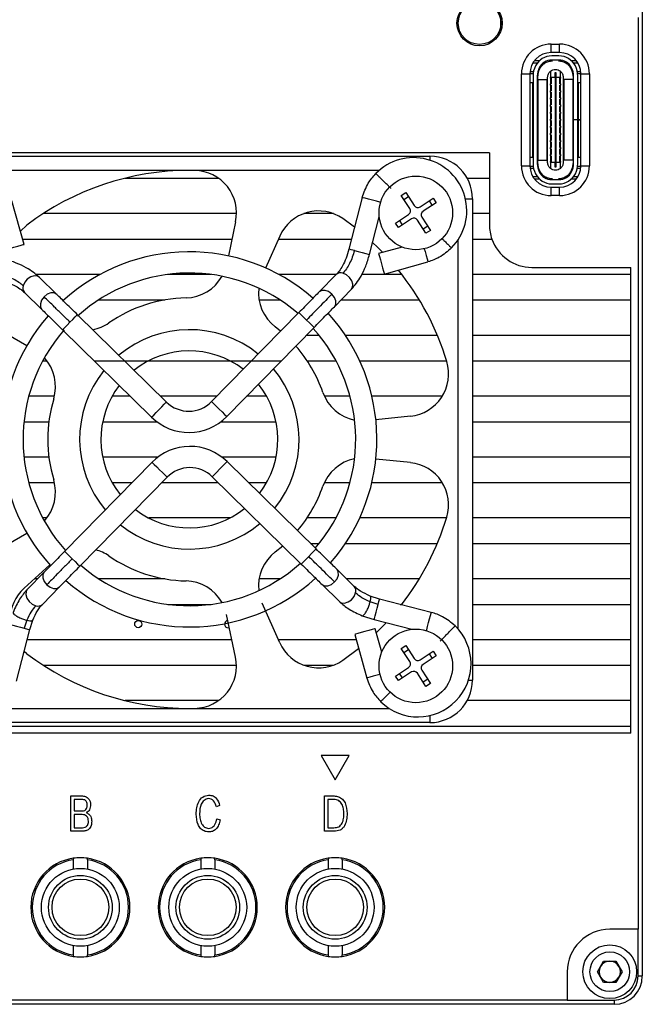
# Model space of a CAD drawing. Header units: millimetres. Extents: x 0 to 14789, y -1912 to 0.
# Tile 5 of 6: x 14745 to 14789, y -1752 to -1682. Entities that reach past the tile are written whole.
import ezdxf

# ---------------------------------------------------------------- set-up
doc = ezdxf.new("R2010")
doc.units = ezdxf.units.MM
doc.layers.add('粗实线', color=7, linetype='Continuous', lineweight=50)

msp = doc.modelspace()

# ---------------------------------------------------------------- linework, layer by layer
at = {"layer": '粗实线', "lineweight": 30}
for p, q in [((14789.405, -1679.002), (14789.405, -1750.002)), ((14779.405, -1682.702), (14779.405, -1682.146)), ((14779.405, -1683.259), (14779.405, -1682.702)), ((14779.485, -1682.952), (14779.405, -1682.952)), ((14789.105, -1682.302), (14789.105, -1746.702)), ((14782.965, -1684.182), (14783.565, -1684.182)), ((14782.965, -1684.782), (14782.965, -1684.182)), ((14783.565, -1684.782), (14783.565, -1684.182)), ((14783.565, -1684.782), (14782.965, -1684.782)), ((14783.515, -1685.012), (14783.015, -1685.012)), ((14781.677, -1685.512), (14781.99, -1685.512)), ((14782.127, -1685.362), (14781.78, -1685.362)), ((14783.515, -1685.312), (14783.015, -1685.312)), ((14784.749, -1685.362), (14784.402, -1685.362)), ((14784.539, -1685.512), (14784.852, -1685.512)), ((14780.865, -1692.782), (14780.865, -1686.282)), ((14780.865, -1686.282), (14781.465, -1686.282)), ((14781.465, -1686.262), (14781.694, -1686.262)), ((14781.465, -1686.282), (14781.465, -1692.782)), ((14781.474, -1686.112), (14781.719, -1686.112)), ((14781.685, -1686.438), (14781.685, -1692.626)), ((14781.985, -1686.438), (14781.985, -1692.626)), ((14781.997, -1686.262), (14782.05, -1686.262)), ((14782.035, -1692.609), (14782.035, -1686.456)), ((14782.915, -1686.098), (14782.915, -1686.537)), ((14783.24, -1686.187), (14783.29, -1686.187)), ((14783.24, -1686.537), (14783.24, -1686.187)), ((14783.29, -1686.187), (14783.29, -1686.537)), ((14783.615, -1686.537), (14783.615, -1686.098)), ((14784.479, -1686.262), (14784.532, -1686.262)), ((14784.545, -1689.529), (14784.545, -1686.438)), ((14784.811, -1686.112), (14785.055, -1686.112)), ((14784.835, -1686.262), (14785.064, -1686.262)), ((14784.845, -1689.529), (14784.845, -1686.438)), ((14785.065, -1686.282), (14785.665, -1686.282)), ((14785.065, -1692.782), (14785.065, -1686.282)), ((14785.665, -1686.282), (14785.665, -1692.782)), ((14781.465, -1686.882), (14781.665, -1686.882)), ((14781.665, -1692.182), (14781.665, -1686.882)), ((14781.665, -1686.882), (14781.685, -1686.882)), ((14782.045, -1686.682), (14781.985, -1686.682)), ((14782.045, -1692.382), (14782.045, -1686.682)), ((14782.045, -1686.682), (14782.655, -1686.682)), ((14782.655, -1686.682), (14782.655, -1692.382)), ((14782.655, -1686.682), (14782.665, -1686.682)), ((14782.665, -1686.682), (14782.665, -1692.382)), ((14782.665, -1686.682), (14782.715, -1686.682)), ((14782.715, -1692.542), (14782.715, -1686.522)), ((14782.915, -1686.582), (14782.915, -1686.537)), ((14783.24, -1686.537), (14782.915, -1686.537)), ((14782.915, -1686.582), (14782.955, -1686.582)), ((14782.915, -1686.582), (14782.915, -1686.982)), ((14782.955, -1686.982), (14782.915, -1686.982)), ((14782.915, -1687.082), (14782.915, -1686.982)), ((14782.915, -1687.082), (14782.955, -1687.082)), ((14782.915, -1687.082), (14782.915, -1687.482)), ((14782.955, -1686.582), (14782.955, -1686.982)), ((14782.955, -1687.082), (14782.955, -1687.482)), ((14783.24, -1686.537), (14783.24, -1692.527)), ((14783.29, -1686.537), (14783.24, -1686.537)), ((14783.615, -1686.537), (14783.29, -1686.537)), ((14783.29, -1686.537), (14783.29, -1692.527)), ((14783.575, -1686.982), (14783.575, -1686.582)), ((14783.575, -1686.582), (14783.615, -1686.582)), ((14783.615, -1686.982), (14783.575, -1686.982)), ((14783.575, -1687.082), (14783.615, -1687.082)), ((14783.575, -1687.482), (14783.575, -1687.082)), ((14783.615, -1686.537), (14783.615, -1686.582)), ((14783.615, -1686.982), (14783.615, -1686.582)), ((14783.615, -1686.982), (14783.615, -1687.082)), ((14783.615, -1687.482), (14783.615, -1687.082)), ((14783.815, -1686.522), (14783.815, -1692.542)), ((14783.815, -1686.682), (14783.865, -1686.682)), ((14783.865, -1692.382), (14783.865, -1686.682)), ((14783.865, -1686.682), (14783.875, -1686.682)), ((14783.875, -1692.382), (14783.875, -1686.682)), ((14784.485, -1686.682), (14783.875, -1686.682)), ((14784.485, -1686.682), (14784.485, -1692.382)), ((14784.545, -1686.682), (14784.485, -1686.682)), ((14784.845, -1686.882), (14784.865, -1686.882)), ((14784.865, -1686.882), (14784.865, -1689.527)), ((14784.865, -1686.882), (14785.065, -1686.882)), ((14782.955, -1687.482), (14782.915, -1687.482)), ((14782.915, -1687.582), (14782.915, -1687.482)), ((14782.915, -1687.582), (14782.955, -1687.582)), ((14782.915, -1687.582), (14782.915, -1687.982)), ((14782.955, -1687.582), (14782.955, -1687.982)), ((14783.615, -1687.482), (14783.575, -1687.482)), ((14783.575, -1687.582), (14783.615, -1687.582)), ((14783.575, -1687.982), (14783.575, -1687.582)), ((14783.615, -1687.482), (14783.615, -1687.582)), ((14783.615, -1687.982), (14783.615, -1687.582)), ((14782.915, -1688.082), (14782.915, -1687.982)), ((14782.955, -1687.982), (14782.915, -1687.982)), ((14782.915, -1688.082), (14782.955, -1688.082)), ((14782.915, -1688.082), (14782.915, -1688.482)), ((14782.955, -1688.482), (14782.915, -1688.482)), ((14782.915, -1688.582), (14782.915, -1688.482)), ((14782.955, -1688.082), (14782.955, -1688.482)), ((14783.615, -1687.982), (14783.575, -1687.982)), ((14783.575, -1688.082), (14783.615, -1688.082)), ((14783.575, -1688.482), (14783.575, -1688.082)), ((14783.615, -1688.482), (14783.575, -1688.482)), ((14783.615, -1687.982), (14783.615, -1688.082)), ((14783.615, -1688.482), (14783.615, -1688.082)), ((14783.615, -1688.482), (14783.615, -1688.582)), ((14782.915, -1688.582), (14782.955, -1688.582)), ((14782.915, -1688.582), (14782.915, -1688.982)), ((14782.915, -1689.082), (14782.915, -1688.982)), ((14782.955, -1688.982), (14782.915, -1688.982)), ((14782.915, -1689.082), (14782.955, -1689.082)), ((14782.915, -1689.082), (14782.915, -1689.482)), ((14782.955, -1688.582), (14782.955, -1688.982)), ((14782.955, -1689.082), (14782.955, -1689.482)), ((14783.575, -1688.582), (14783.615, -1688.582)), ((14783.575, -1688.982), (14783.575, -1688.582)), ((14783.615, -1688.982), (14783.575, -1688.982)), ((14783.575, -1689.082), (14783.615, -1689.082)), ((14783.575, -1689.482), (14783.575, -1689.082)), ((14783.615, -1688.982), (14783.615, -1688.582)), ((14783.615, -1688.982), (14783.615, -1689.082)), ((14783.615, -1689.482), (14783.615, -1689.082)), ((14782.955, -1689.482), (14782.915, -1689.482)), ((14782.915, -1689.582), (14782.915, -1689.482)), ((14782.915, -1689.582), (14782.955, -1689.582)), ((14782.915, -1689.582), (14782.915, -1689.982)), ((14782.955, -1689.582), (14782.955, -1689.982)), ((14783.615, -1689.482), (14783.575, -1689.482)), ((14783.575, -1689.582), (14783.615, -1689.582)), ((14783.575, -1689.982), (14783.575, -1689.582)), ((14783.615, -1689.482), (14783.615, -1689.582)), ((14783.615, -1689.982), (14783.615, -1689.582)), ((14784.845, -1689.529), (14784.545, -1689.529)), ((14784.545, -1689.529), (14784.545, -1689.537)), ((14784.545, -1689.537), (14784.545, -1689.539)), ((14784.845, -1689.537), (14784.545, -1689.537)), ((14784.545, -1692.626), (14784.545, -1689.539)), ((14784.845, -1689.539), (14784.545, -1689.539)), ((14784.845, -1689.527), (14784.865, -1689.527)), ((14784.845, -1689.529), (14784.845, -1689.537)), ((14784.845, -1689.537), (14784.845, -1689.539)), ((14784.845, -1689.537), (14784.865, -1689.537)), ((14784.845, -1692.626), (14784.845, -1689.539)), ((14785.065, -1689.527), (14784.865, -1689.527)), ((14784.865, -1689.537), (14784.865, -1692.182)), ((14784.865, -1689.537), (14785.065, -1689.537)), ((14784.94, -1689.537), (14784.94, -1689.527)), ((14782.915, -1690.082), (14782.915, -1689.982)), ((14782.955, -1689.982), (14782.915, -1689.982)), ((14782.915, -1690.082), (14782.955, -1690.082)), ((14782.915, -1690.082), (14782.915, -1690.482)), ((14782.915, -1690.582), (14782.915, -1690.482)), ((14782.955, -1690.482), (14782.915, -1690.482)), ((14782.915, -1690.582), (14782.955, -1690.582)), ((14782.915, -1690.582), (14782.915, -1690.982)), ((14782.955, -1690.082), (14782.955, -1690.482)), ((14782.955, -1690.582), (14782.955, -1690.982)), ((14783.615, -1689.982), (14783.575, -1689.982)), ((14783.575, -1690.082), (14783.615, -1690.082)), ((14783.575, -1690.482), (14783.575, -1690.082)), ((14783.615, -1690.482), (14783.575, -1690.482)), ((14783.575, -1690.582), (14783.615, -1690.582)), ((14783.575, -1690.982), (14783.575, -1690.582)), ((14783.615, -1689.982), (14783.615, -1690.082)), ((14783.615, -1690.482), (14783.615, -1690.082)), ((14783.615, -1690.482), (14783.615, -1690.582)), ((14783.615, -1690.982), (14783.615, -1690.582)), ((14782.915, -1691.082), (14782.915, -1690.982)), ((14782.955, -1690.982), (14782.915, -1690.982)), ((14782.915, -1691.082), (14782.955, -1691.082)), ((14782.915, -1691.082), (14782.915, -1691.482)), ((14782.955, -1691.082), (14782.955, -1691.482)), ((14783.615, -1690.982), (14783.575, -1690.982)), ((14783.575, -1691.082), (14783.615, -1691.082)), ((14783.575, -1691.482), (14783.575, -1691.082)), ((14783.615, -1690.982), (14783.615, -1691.082)), ((14783.615, -1691.482), (14783.615, -1691.082)), ((14778.605, -1691.852), (14736.205, -1691.852)), ((14778.605, -1691.852), (14778.605, -1693.652)), ((14782.915, -1691.582), (14782.915, -1691.482)), ((14782.955, -1691.482), (14782.915, -1691.482)), ((14782.915, -1691.582), (14782.955, -1691.582)), ((14782.915, -1691.582), (14782.915, -1691.982)), ((14782.915, -1692.082), (14782.915, -1691.982)), ((14782.955, -1691.982), (14782.915, -1691.982)), ((14782.955, -1691.582), (14782.955, -1691.982)), ((14783.615, -1691.482), (14783.575, -1691.482)), ((14783.575, -1691.582), (14783.615, -1691.582)), ((14783.575, -1691.982), (14783.575, -1691.582)), ((14783.615, -1691.982), (14783.575, -1691.982)), ((14783.615, -1691.482), (14783.615, -1691.582)), ((14783.615, -1691.982), (14783.615, -1691.582)), ((14783.615, -1691.982), (14783.615, -1692.082)), ((14740.405, -1692.102), (14774.405, -1692.102)), ((14774.405, -1692.102), (14774.405, -1692.383)), ((14781.665, -1692.182), (14781.465, -1692.182)), ((14781.685, -1692.182), (14781.665, -1692.182)), ((14781.985, -1692.382), (14782.045, -1692.382)), ((14782.045, -1692.382), (14782.655, -1692.382)), ((14782.665, -1692.382), (14782.655, -1692.382)), ((14782.715, -1692.382), (14782.665, -1692.382)), ((14782.915, -1692.082), (14782.955, -1692.082)), ((14782.915, -1692.082), (14782.915, -1692.482)), ((14782.955, -1692.482), (14782.915, -1692.482)), ((14782.915, -1692.527), (14782.915, -1692.482)), ((14782.915, -1692.527), (14783.24, -1692.527)), ((14782.915, -1692.527), (14782.915, -1692.967)), ((14782.955, -1692.082), (14782.955, -1692.482)), ((14783.24, -1692.877), (14783.24, -1692.527)), ((14783.29, -1692.527), (14783.24, -1692.527)), ((14783.29, -1692.527), (14783.615, -1692.527)), ((14783.29, -1692.527), (14783.29, -1692.877)), ((14783.575, -1692.082), (14783.615, -1692.082)), ((14783.575, -1692.482), (14783.575, -1692.082)), ((14783.615, -1692.482), (14783.575, -1692.482)), ((14783.615, -1692.482), (14783.615, -1692.082)), ((14783.615, -1692.482), (14783.615, -1692.527)), ((14783.615, -1692.967), (14783.615, -1692.527)), ((14783.865, -1692.382), (14783.815, -1692.382)), ((14783.875, -1692.382), (14783.865, -1692.382)), ((14784.485, -1692.382), (14783.875, -1692.382)), ((14784.485, -1692.382), (14784.545, -1692.382)), ((14784.865, -1692.182), (14784.845, -1692.182)), ((14785.065, -1692.182), (14784.865, -1692.182)), ((14757.405, -1693.102), (14743.286, -1693.102)), ((14770.815, -1693.102), (14757.405, -1693.102)), ((14780.865, -1692.782), (14781.465, -1692.782)), ((14781.465, -1692.802), (14781.694, -1692.802)), ((14781.474, -1692.952), (14781.719, -1692.952)), ((14781.997, -1692.802), (14782.05, -1692.802)), ((14783.29, -1692.877), (14783.24, -1692.877)), ((14784.479, -1692.802), (14784.532, -1692.802)), ((14784.811, -1692.952), (14785.055, -1692.952)), ((14784.835, -1692.802), (14785.064, -1692.802)), ((14785.065, -1692.782), (14785.665, -1692.782)), ((14752.866, -1693.652), (14759.464, -1693.652)), ((14777.031, -1693.652), (14778.605, -1693.652)), ((14778.605, -1693.652), (14778.605, -1696.152)), ((14781.99, -1693.552), (14781.677, -1693.552)), ((14781.78, -1693.702), (14782.127, -1693.702)), ((14783.015, -1693.752), (14783.515, -1693.752)), ((14783.015, -1694.052), (14783.515, -1694.052)), ((14784.402, -1693.702), (14784.749, -1693.702)), ((14784.852, -1693.552), (14784.539, -1693.552)), ((14772.37, -1694.867), (14772.689, -1694.659)), ((14772.689, -1694.659), (14773.296, -1695.588)), ((14782.965, -1694.882), (14782.965, -1694.282)), ((14782.965, -1694.282), (14783.565, -1694.282)), ((14783.565, -1694.882), (14783.565, -1694.282)), ((14745.724, -1698.329), (14744.867, -1695.249)), ((14769.622, -1695.016), (14768.68, -1698.668)), ((14772.977, -1695.796), (14772.37, -1694.867)), ((14772.56, -1695.157), (14772.878, -1694.949)), ((14773.711, -1695.675), (14774.64, -1695.068)), ((14774.848, -1695.386), (14773.919, -1695.993)), ((14774.35, -1695.258), (14774.558, -1695.576)), ((14774.64, -1695.068), (14774.848, -1695.386)), ((14776.905, -1695.102), (14777.405, -1695.102)), ((14777.405, -1695.102), (14777.405, -1729.102)), ((14783.565, -1694.882), (14782.965, -1694.882)), ((14760.737, -1696.152), (14747.08, -1696.152)), ((14767.581, -1696.152), (14765.494, -1696.152)), ((14778.605, -1696.152), (14777.405, -1696.152)), ((14778.605, -1696.152), (14778.605, -1696.952)), ((14760.672, -1696.73), (14760.159, -1699.142)), ((14769.081, -1697.114), (14768.25, -1696.502)), ((14770.132, -1699.042), (14770.819, -1696.379)), ((14771.961, -1696.818), (14772.89, -1696.211)), ((14772.169, -1697.137), (14771.961, -1696.818)), ((14773.098, -1696.529), (14772.169, -1697.137)), ((14772.459, -1696.947), (14772.251, -1696.629)), ((14774.121, -1697.546), (14773.513, -1696.617)), ((14773.832, -1696.409), (14774.439, -1697.338)), ((14745.464, -1697.394), (14745.919, -1696.967)), ((14774.249, -1697.048), (14773.931, -1697.256)), ((14774.439, -1697.338), (14774.121, -1697.546)), ((14745.619, -1697.952), (14760.412, -1697.952)), ((14763.797, -1697.745), (14762.794, -1699.998)), ((14763.705, -1697.952), (14768.864, -1697.952)), ((14776.405, -1725.513), (14776.405, -1697.984)), ((14777.405, -1697.952), (14778.776, -1697.952)), ((14772.435, -1698.515), (14770.776, -1698.976)), ((14771.178, -1700.421), (14774.258, -1699.565)), ((14781.605, -1699.952), (14788.605, -1699.952)), ((14788.605, -1700.452), (14788.605, -1699.952)), ((14751.093, -1700.452), (14746.533, -1700.452)), ((14748.033, -1701.856), (14746.804, -1700.649)), ((14758.934, -1700.452), (14755.875, -1700.452)), ((14767.786, -1700.452), (14763.716, -1700.452)), ((14767.787, -1700.451), (14766.581, -1701.681)), ((14772.414, -1700.452), (14769.589, -1700.452)), ((14788.605, -1700.452), (14777.405, -1700.452)), ((14788.605, -1702.252), (14788.605, -1700.452)), ((14745.754, -1701.72), (14746.983, -1702.926)), ((14767.651, -1702.731), (14768.858, -1701.502)), ((14748.438, -1702.252), (14748.542, -1702.252)), ((14750.998, -1702.252), (14755.679, -1702.252)), ((14762.33, -1702.252), (14763.811, -1702.252)), ((14768.121, -1702.252), (14773.652, -1702.252)), ((14777.405, -1702.252), (14788.605, -1702.252)), ((14788.605, -1704.752), (14788.605, -1702.252)), ((14765.144, -1703.145), (14758.97, -1709.436)), ((14755.789, -1709.466), (14749.498, -1703.293)), ((14743.794, -1704.244), (14745.93, -1705.477)), ((14748.447, -1704.363), (14754.738, -1710.537)), ((14760.041, -1710.486), (14766.214, -1704.196)), ((14763.854, -1704.46), (14763.47, -1704.152)), ((14766.572, -1704.752), (14765.668, -1704.752)), ((14774.925, -1704.752), (14768.429, -1704.752)), ((14788.605, -1704.752), (14777.405, -1704.752)), ((14788.605, -1706.552), (14788.605, -1704.752)), ((14747.048, -1706.552), (14747.332, -1706.552)), ((14750.678, -1706.552), (14763.902, -1706.552)), ((14765.723, -1706.552), (14767.761, -1706.552)), ((14769.436, -1706.552), (14775.576, -1706.552)), ((14777.405, -1706.552), (14788.605, -1706.552)), ((14788.605, -1709.052), (14788.605, -1706.552)), ((14747.873, -1709.052), (14746.057, -1709.052)), ((14753.226, -1709.052), (14751.949, -1709.052)), ((14759.347, -1709.052), (14755.367, -1709.052)), ((14762.86, -1709.052), (14761.448, -1709.052)), ((14768.752, -1709.052), (14766.946, -1709.052)), ((14775.274, -1709.052), (14770.299, -1709.052)), ((14788.605, -1709.052), (14777.405, -1709.052)), ((14788.605, -1710.852), (14788.605, -1709.052)), ((14773.035, -1710.46), (14770.582, -1710.717)), ((14745.721, -1710.852), (14747.483, -1710.852)), ((14751.281, -1710.852), (14755.104, -1710.852)), ((14759.625, -1710.852), (14763.528, -1710.852)), ((14777.405, -1710.852), (14788.605, -1710.852)), ((14788.605, -1713.352), (14788.605, -1710.852)), ((14747.483, -1713.352), (14745.721, -1713.352)), ((14755.185, -1713.352), (14751.281, -1713.352)), ((14763.528, -1713.352), (14759.705, -1713.352)), ((14773.035, -1713.745), (14770.582, -1713.487)), ((14788.605, -1713.352), (14777.405, -1713.352)), ((14788.605, -1715.152), (14788.605, -1713.352)), ((14754.768, -1713.718), (14748.595, -1720.009)), ((14766.362, -1719.842), (14760.071, -1713.668)), ((14749.665, -1721.06), (14755.839, -1714.769)), ((14759.021, -1714.739), (14765.311, -1720.912)), ((14746.057, -1715.152), (14747.873, -1715.152)), ((14751.949, -1715.152), (14753.361, -1715.152)), ((14755.462, -1715.152), (14759.442, -1715.152)), ((14761.583, -1715.152), (14762.86, -1715.152)), ((14766.946, -1715.152), (14768.752, -1715.152)), ((14770.299, -1715.152), (14775.274, -1715.152)), ((14777.405, -1715.152), (14788.605, -1715.152)), ((14788.605, -1717.652), (14788.605, -1715.152)), ((14747.332, -1717.652), (14747.048, -1717.652)), ((14760.279, -1717.652), (14754.531, -1717.652)), ((14767.761, -1717.652), (14765.723, -1717.652)), ((14775.576, -1717.652), (14769.436, -1717.652)), ((14788.605, -1717.652), (14777.405, -1717.652)), ((14788.605, -1719.452), (14788.605, -1717.652)), ((14743.794, -1719.961), (14745.93, -1718.727)), ((14763.47, -1720.053), (14763.997, -1719.622)), ((14765.965, -1719.452), (14766.572, -1719.452)), ((14768.429, -1719.452), (14774.925, -1719.452)), ((14777.405, -1719.452), (14788.605, -1719.452)), ((14788.605, -1721.952), (14788.605, -1719.452)), ((14745.725, -1722.619), (14747.558, -1720.968)), ((14747.158, -1721.474), (14745.952, -1722.703)), ((14769.056, -1722.485), (14767.826, -1721.278)), ((14746.688, -1721.952), (14746.465, -1721.952)), ((14747.022, -1723.753), (14748.228, -1722.524)), ((14755.679, -1721.952), (14750.998, -1721.952)), ((14763.811, -1721.952), (14762.33, -1721.952)), ((14766.776, -1722.349), (14768.005, -1723.555)), ((14773.652, -1721.952), (14768.513, -1721.952)), ((14788.605, -1721.952), (14777.405, -1721.952)), ((14788.605, -1723.752), (14788.605, -1721.952)), ((14770.839, -1723.378), (14770.181, -1723.163)), ((14755.875, -1723.752), (14758.934, -1723.752)), ((14763.797, -1726.46), (14762.549, -1723.658)), ((14770.74, -1723.762), (14770.178, -1723.579)), ((14774.491, -1724.319), (14770.839, -1723.378)), ((14772.292, -1723.752), (14772.414, -1723.752)), ((14777.405, -1723.752), (14788.605, -1723.752)), ((14788.605, -1726.252), (14788.605, -1723.752)), ((14760.672, -1727.475), (14760.034, -1724.475)), ((14769.625, -1724.556), (14770.465, -1724.83)), ((14745.928, -1724.876), (14745.745, -1725.438)), ((14746.129, -1725.537), (14746.344, -1724.878)), ((14770.465, -1724.83), (14773.128, -1725.517)), ((14745.187, -1729.189), (14746.129, -1725.537)), ((14769.086, -1725.876), (14769.942, -1728.955)), ((14770.992, -1727.133), (14770.531, -1725.474)), ((14760.412, -1726.252), (14745.945, -1726.252)), ((14769.19, -1726.252), (14763.705, -1726.252)), ((14772.37, -1726.867), (14772.689, -1726.659)), ((14772.689, -1726.659), (14773.296, -1727.588)), ((14788.605, -1726.252), (14777.405, -1726.252)), ((14788.605, -1728.052), (14788.605, -1726.252)), ((14745.919, -1727.238), (14745.731, -1727.082)), ((14768.25, -1727.703), (14769.362, -1726.868)), ((14772.977, -1727.796), (14772.37, -1726.867)), ((14772.56, -1727.157), (14772.878, -1726.949)), ((14773.711, -1727.675), (14774.64, -1727.068)), ((14774.848, -1727.386), (14773.919, -1727.993)), ((14774.35, -1727.258), (14774.558, -1727.576)), ((14774.64, -1727.068), (14774.848, -1727.386)), ((14747.08, -1728.052), (14760.737, -1728.052)), ((14765.494, -1728.052), (14767.581, -1728.052)), ((14777.405, -1728.052), (14788.605, -1728.052)), ((14788.605, -1730.552), (14788.605, -1728.052)), ((14771.961, -1728.818), (14772.89, -1728.211)), ((14772.169, -1729.137), (14771.961, -1728.818)), ((14773.098, -1728.529), (14772.169, -1729.137)), ((14772.459, -1728.947), (14772.251, -1728.629)), ((14774.121, -1729.546), (14773.513, -1728.617)), ((14773.832, -1728.409), (14774.439, -1729.338)), ((14774.249, -1729.048), (14773.931, -1729.256)), ((14774.439, -1729.338), (14774.121, -1729.546)), ((14777.124, -1729.102), (14777.405, -1729.102)), ((14759.464, -1730.552), (14752.866, -1730.552)), ((14788.605, -1730.552), (14777.031, -1730.552)), ((14788.605, -1732.352), (14788.605, -1730.552)), ((14743.994, -1731.102), (14757.405, -1731.102)), ((14757.405, -1731.102), (14771.523, -1731.102)), ((14774.405, -1731.603), (14774.405, -1732.102)), ((14715.205, -1732.352), (14788.605, -1732.352)), ((14774.405, -1732.102), (14740.405, -1732.102)), ((14788.605, -1732.852), (14788.605, -1732.352)), ((14788.605, -1732.852), (14715.205, -1732.852)), ((14768.705, -1734.42), (14766.705, -1734.42)), ((14766.705, -1734.42), (14767.705, -1736.152)), ((14767.705, -1736.152), (14768.705, -1734.42)), ((14749.022, -1737.283), (14749.789, -1737.283)), ((14749.022, -1739.783), (14749.022, -1737.283)), ((14749.815, -1737.533), (14749.256, -1737.533)), ((14749.256, -1737.533), (14749.256, -1738.342)), ((14766.956, -1737.283), (14767.632, -1737.283)), ((14766.956, -1739.783), (14766.956, -1737.283)), ((14767.626, -1737.533), (14767.184, -1737.533)), ((14767.184, -1737.533), (14767.184, -1739.529)), ((14749.256, -1738.342), (14749.842, -1738.342)), ((14749.256, -1738.603), (14749.256, -1739.529)), ((14749.837, -1738.603), (14749.256, -1738.603)), ((14759.542, -1737.951), (14759.313, -1738.058)), ((14759.339, -1738.9), (14759.574, -1738.98)), ((14749.847, -1739.783), (14749.022, -1739.783)), ((14749.256, -1739.529), (14749.863, -1739.529)), ((14767.616, -1739.783), (14766.956, -1739.783)), ((14767.184, -1739.529), (14767.616, -1739.529)), ((14749.205, -1741.688), (14749.205, -1741.789)), ((14749.205, -1741.789), (14749.205, -1742.448)), ((14750.205, -1741.789), (14750.205, -1741.688)), ((14750.205, -1741.789), (14750.205, -1742.448)), ((14758.205, -1741.688), (14758.205, -1741.789)), ((14758.205, -1741.789), (14758.205, -1742.448)), ((14759.205, -1741.789), (14759.205, -1741.688)), ((14759.205, -1741.789), (14759.205, -1742.448)), ((14767.205, -1741.688), (14767.205, -1741.789)), ((14767.205, -1741.789), (14767.205, -1742.448)), ((14768.205, -1741.789), (14768.205, -1741.688)), ((14768.205, -1741.789), (14768.205, -1742.448)), ((14789.105, -1746.702), (14787.105, -1746.702)), ((14789.105, -1750.002), (14789.105, -1746.702)), ((14749.205, -1747.857), (14749.205, -1748.515)), ((14750.205, -1747.857), (14750.205, -1748.515)), ((14758.205, -1747.857), (14758.205, -1748.515)), ((14759.205, -1747.857), (14759.205, -1748.515)), ((14767.205, -1747.857), (14767.205, -1748.515)), ((14768.205, -1747.857), (14768.205, -1748.515)), ((14749.205, -1748.515), (14749.205, -1748.617)), ((14750.205, -1748.617), (14750.205, -1748.515)), ((14758.205, -1748.515), (14758.205, -1748.617)), ((14759.205, -1748.617), (14759.205, -1748.515)), ((14767.205, -1748.515), (14767.205, -1748.617)), ((14768.205, -1748.617), (14768.205, -1748.515)), ((14786.239, -1749.702), (14786.672, -1748.952)), ((14786.672, -1748.952), (14787.538, -1748.952)), ((14787.538, -1748.952), (14787.971, -1749.702)), ((14784.105, -1749.702), (14784.105, -1751.702)), ((14786.672, -1750.452), (14786.239, -1749.702)), ((14787.971, -1749.702), (14787.538, -1750.452)), ((14789.105, -1750.002), (14789.405, -1750.002)), ((14787.538, -1750.452), (14786.672, -1750.452)), ((14784.105, -1751.702), (14719.705, -1751.702)), ((14784.105, -1751.702), (14787.405, -1751.702)), ((14787.405, -1751.702), (14787.405, -1752.002)), ((14787.405, -1752.002), (14716.405, -1752.002))]:
    msp.add_line(p, q, dxfattribs=at)
at = {"layer": '粗实线', "lineweight": 30, "flags": 128}
for points in [[(14783.094, -1685.312), (14783.073, -1685.32), (14782.999, -1685.359)], [(14783.536, -1685.362), (14783.456, -1685.32), (14783.435, -1685.312)], [(14770.916, -1695.35), (14770.861, -1695.335), (14770.626, -1695.275), (14770.348, -1695.203), (14770.07, -1695.131), (14769.834, -1695.071), (14769.677, -1695.03), (14769.622, -1695.016)], [(14771.064, -1698.896), (14770.699, -1698.528), (14770.351, -1698.196)], [(14744.278, -1698.731), (14744.333, -1698.715), (14744.49, -1698.672), (14744.724, -1698.607), (14745.001, -1698.53), (14745.277, -1698.453), (14745.512, -1698.388), (14745.669, -1698.344), (14745.724, -1698.329)], [(14769.064, -1698.767), (14768.845, -1698.71), (14768.711, -1698.676), (14768.68, -1698.668)], [(14769.064, -1698.767), (14769.336, -1698.837), (14769.618, -1698.909), (14769.867, -1698.974), (14770.047, -1699.02), (14770.129, -1699.041), (14770.132, -1699.042)], [(14770.776, -1698.976), (14770.792, -1699.031), (14770.835, -1699.188), (14770.9, -1699.422), (14770.977, -1699.699), (14771.054, -1699.975), (14771.119, -1700.21), (14771.163, -1700.366), (14771.178, -1700.421)], [(14773.999, -1698.634), (14774.057, -1698.842), (14774.134, -1699.119), (14774.199, -1699.353), (14774.242, -1699.51), (14774.258, -1699.565)], [(14768.858, -1701.502), (14768.941, -1701.366), (14768.963, -1701.142), (14768.887, -1700.893), (14768.725, -1700.656), (14768.502, -1700.468), (14768.251, -1700.358)], [(14746.804, -1700.649), (14746.668, -1700.566), (14746.444, -1700.544), (14746.195, -1700.62), (14745.958, -1700.782), (14745.771, -1701.005), (14745.66, -1701.255)], [(14748.034, -1701.857), (14748.033, -1701.856), (14747.853, -1701.759), (14747.621, -1701.758), (14747.371, -1701.854), (14747.142, -1702.032)], [(14767.475, -1701.84), (14767.243, -1701.667), (14766.991, -1701.576), (14766.759, -1701.581), (14766.581, -1701.681), (14766.581, -1701.681)], [(14747.142, -1702.032), (14746.969, -1702.264), (14746.878, -1702.516), (14746.883, -1702.748), (14746.983, -1702.926), (14746.983, -1702.926)], [(14767.65, -1702.732), (14767.651, -1702.731), (14767.748, -1702.551), (14767.748, -1702.319), (14767.653, -1702.069), (14767.475, -1701.84)], [(14765.144, -1703.145), (14765.184, -1703.185), (14765.3, -1703.299), (14765.474, -1703.469), (14765.679, -1703.67)], [(14748.447, -1704.363), (14748.487, -1704.323), (14748.601, -1704.206), (14748.771, -1704.033), (14748.972, -1703.828)], [(14748.972, -1703.828), (14749.173, -1703.623), (14749.344, -1703.449), (14749.458, -1703.333), (14749.498, -1703.293)], [(14766.214, -1704.196), (14766.174, -1704.156), (14766.058, -1704.042), (14765.884, -1703.871), (14765.679, -1703.67)], [(14754.738, -1710.537), (14754.778, -1710.496), (14754.892, -1710.38), (14755.062, -1710.206), (14755.263, -1710.001), (14755.464, -1709.796), (14755.635, -1709.623), (14755.749, -1709.507), (14755.789, -1709.466)], [(14758.97, -1709.436), (14759.011, -1709.476), (14759.127, -1709.59), (14759.301, -1709.76), (14759.506, -1709.961), (14759.711, -1710.162), (14759.884, -1710.333), (14760, -1710.446), (14760.041, -1710.486)], [(14754.768, -1713.718), (14754.809, -1713.758), (14754.925, -1713.872), (14755.098, -1714.043), (14755.303, -1714.244), (14755.508, -1714.445), (14755.682, -1714.615), (14755.798, -1714.729), (14755.839, -1714.769)], [(14760.071, -1713.668), (14760.031, -1713.709), (14759.917, -1713.825), (14759.747, -1713.999), (14759.546, -1714.204), (14759.345, -1714.408), (14759.174, -1714.582), (14759.06, -1714.698), (14759.021, -1714.739)], [(14766.362, -1719.842), (14766.322, -1719.882), (14766.208, -1719.998), (14766.038, -1720.172), (14765.837, -1720.377)], [(14749.13, -1720.535), (14748.925, -1720.333), (14748.752, -1720.163), (14748.636, -1720.049), (14748.595, -1720.009)], [(14749.13, -1720.535), (14749.335, -1720.736), (14749.509, -1720.906), (14749.625, -1721.02), (14749.665, -1721.06)], [(14765.311, -1720.912), (14765.351, -1720.871), (14765.465, -1720.755), (14765.636, -1720.582), (14765.837, -1720.377)], [(14747.159, -1721.473), (14747.158, -1721.474), (14747.061, -1721.654), (14747.061, -1721.886), (14747.156, -1722.136), (14747.334, -1722.365)], [(14767.667, -1722.173), (14767.84, -1721.941), (14767.931, -1721.689), (14767.926, -1721.457), (14767.826, -1721.278), (14767.826, -1721.278)], [(14747.334, -1722.365), (14747.566, -1722.538), (14747.818, -1722.629), (14748.05, -1722.624), (14748.228, -1722.524), (14748.229, -1722.524)], [(14766.775, -1722.348), (14766.776, -1722.349), (14766.956, -1722.446), (14767.188, -1722.446), (14767.438, -1722.351), (14767.667, -1722.173)], [(14745.952, -1722.703), (14745.868, -1722.839), (14745.846, -1723.063), (14745.922, -1723.312), (14746.084, -1723.549), (14746.307, -1723.736), (14746.558, -1723.847)], [(14768.005, -1723.555), (14768.141, -1723.639), (14768.365, -1723.661), (14768.614, -1723.585), (14768.851, -1723.423), (14769.039, -1723.2), (14769.149, -1722.949)], [(14770.465, -1724.83), (14770.466, -1724.827), (14770.487, -1724.745), (14770.533, -1724.565), (14770.598, -1724.315), (14770.67, -1724.033), (14770.74, -1723.762)], [(14770.74, -1723.762), (14770.797, -1723.543), (14770.831, -1723.409), (14770.839, -1723.378)], [(14774.157, -1725.614), (14774.171, -1725.559), (14774.232, -1725.324), (14774.304, -1725.046), (14774.376, -1724.768), (14774.436, -1724.532), (14774.477, -1724.375), (14774.491, -1724.319)], [(14744.677, -1725.163), (14744.68, -1725.164), (14744.762, -1725.185), (14744.942, -1725.231), (14745.191, -1725.295), (14745.473, -1725.368), (14745.745, -1725.438)], [(14770.611, -1725.762), (14770.699, -1725.677), (14771.311, -1725.049)], [(14745.745, -1725.438), (14745.964, -1725.495), (14746.098, -1725.529), (14746.129, -1725.537)], [(14770.531, -1725.474), (14770.476, -1725.49), (14770.319, -1725.533), (14770.085, -1725.598), (14769.808, -1725.675), (14769.532, -1725.752), (14769.297, -1725.817), (14769.141, -1725.861), (14769.086, -1725.876)], [(14770.873, -1728.696), (14770.665, -1728.754), (14770.388, -1728.831), (14770.154, -1728.897), (14769.997, -1728.94), (14769.942, -1728.955)]]:
    msp.add_lwpolyline(points, dxfattribs=at)
at = {"layer": '粗实线', "lineweight": 30}
for centre, radius in [((14777.905, -1682.702), 1.6), ((14777.905, -1682.702), 1.5), ((14773.405, -1696.102), 2.6), ((14753.792, -1725.15), 0.25), ((14773.405, -1728.102), 2.6), ((14749.705, -1745.152), 2.75), ((14758.705, -1745.152), 2.75), ((14767.705, -1745.152), 2.75), ((14749.705, -1745.152), 2.25), ((14749.705, -1745.152), 2), ((14758.705, -1745.152), 2.25), ((14758.705, -1745.152), 2), ((14767.705, -1745.152), 2.25), ((14767.705, -1745.152), 2), ((14787.105, -1749.702), 1.9), ((14787.105, -1749.702), 1.4)]:
    msp.add_circle(centre, radius, dxfattribs=at)
for centre, radius, start, end in [((14782.965, -1686.282), 2.1, 90, 180), ((14783.565, -1686.282), 2.1, 0, 90), ((14782.965, -1686.282), 1.5, 90, 180), ((14783.015, -1686.312), 1.3, 90, 153.2345), ((14783.515, -1686.312), 1.3, 26.7655, 90), ((14783.565, -1686.282), 1.5, 0, 90), ((14783.265, -1686.438), 1.58, 153.2345, 180), ((14783.015, -1686.312), 1, 90, 153.2345), ((14783.515, -1686.312), 1, 26.7655, 90), ((14783.265, -1686.438), 1.58, 0, 26.7655), ((14783.265, -1686.438), 1.28, 153.2345, 180), ((14783.265, -1686.438), 1.28, 0, 26.7655), ((14773.253, -1695.952), 3.75, 315.54067, 135.54067), ((14774.405, -1695.102), 3, 0, 90), ((14783.265, -1692.626), 1.58, 180, 206.7655), ((14783.265, -1692.626), 1.28, 180, 206.7655), ((14783.265, -1692.626), 1.28, 333.2345, 0), ((14783.265, -1692.626), 1.58, 333.2345, 0), ((14757.405, -1712.102), 19, 90, 127.19308), ((14757.405, -1712.102), 19, 88.80692, 90), ((14757.738, -1696.106), 3, 348, 88.80692), ((14782.965, -1692.782), 2.1, 180, 270), ((14782.965, -1692.782), 1.5, 180, 270), ((14783.015, -1692.752), 1.3, 206.7655, 270), ((14783.015, -1692.752), 1, 206.7655, 270), ((14783.515, -1692.752), 1, 270, 333.2345), ((14783.515, -1692.752), 1.3, 270, 333.2345), ((14783.565, -1692.782), 2.1, 270, 0), ((14783.565, -1692.782), 1.5, 270, 0), ((14766.538, -1698.965), 3, 55.19308, 156), ((14772.726, -1695.96), 0.3, 303.15762, 33.15762), ((14773.547, -1695.424), 0.3, 213.15762, 303.15762), ((14774.083, -1696.245), 0.3, 123.15762, 213.15762), ((14773.262, -1696.781), 0.3, 33.15762, 123.15762), ((14781.605, -1696.952), 3, 180, 199.47122), ((14781.605, -1696.952), 3, 199.47122, 270), ((14757.405, -1712.102), 13.25, 48.80117, 132.43678), ((14757.405, -1712.102), 11.75, 49.20034, 132.21951), ((14768.095, -1700.782), 0.452, 69.76985, 132.94336), ((14757.405, -1712.102), 19, 16.80692, 38.9995), ((14757.1, -1699.106), 3, 271.34236, 330.54394), ((14746.085, -1701.412), 0.452, 159.76968, 222.9437), ((14765.29, -1701.767), 3, 173.45606, 232.65764), ((14757.405, -1712.102), 10, 91.34236, 124.65764), ((14757.405, -1712.102), 13.25, 138.7869, 222.27318), ((14757.405, -1712.102), 13.25, 318.78627, 42.27318), ((14757.405, -1712.102), 11.75, 138.86769, 221.88101), ((14750.012, -1701.409), 3, 280.91909, 304.65764), ((14757.405, -1712.102), 7.75, 51.09412, 129.98723), ((14757.405, -1712.102), 11.75, 319.20034, 41.88101), ((14757.405, -1712.102), 6.25, 52.43278, 128.64857), ((14757.405, -1712.102), 10, 19.34236, 41.23945), ((14744.95, -1708.376), 3, 343.34236, 42.54394), ((14772.721, -1707.476), 3, 276, 16.80692), ((14757.405, -1712.102), 7.75, 141.09412, 219.98723), ((14757.405, -1712.102), 7.75, 321.09412, 39.98723), ((14757.405, -1712.102), 6.25, 142.43278, 218.64857), ((14757.405, -1712.102), 6.25, 322.43278, 38.64857), ((14757.405, -1712.102), 10, 163.34236, 196.65764), ((14769.671, -1707.797), 3, 199.34236, 258.54394), ((14757.365, -1707.86), 2.25, 225.54067, 315.54067), ((14757.365, -1707.86), 3.75, 225.54067, 315.54067), ((14757.445, -1716.345), 3.75, 45.54067, 135.54067), ((14769.671, -1716.408), 3, 101.45606, 160.65764), ((14757.445, -1716.345), 2.25, 45.54067, 135.54067), ((14772.721, -1716.729), 3, 343.19308, 84), ((14744.95, -1715.829), 3, 317.45606, 16.65764), ((14757.405, -1712.102), 10, 319.8419, 340.65764), ((14757.405, -1712.102), 6.25, 232.43278, 308.64857), ((14757.405, -1712.102), 19, 322.08185, 343.19308), ((14757.405, -1712.102), 7.75, 231.09412, 309.98723), ((14750.012, -1722.796), 3, 55.34236, 74.73022), ((14757.405, -1712.102), 10, 235.34236, 268.65764), ((14765.29, -1722.438), 3, 127.34236, 186.54394), ((14757.405, -1712.102), 11.75, 229.20034, 311.88101), ((14757.405, -1712.102), 13.25, 228.80117, 312.28666), ((14747.733, -1724.848), 3, 132, 179.64618), ((14757.1, -1725.099), 3, 29.45606, 88.65764), ((14768.725, -1722.793), 0.452, 339.77033, 42.94311), ((14746.714, -1723.422), 0.452, 249.77012, 312.94332), ((14760.142, -1725.15), 0.25, 93.80358, 270), ((14773.555, -1727.951), 3.75, 225.54067, 45.54067), ((14766.538, -1725.24), 3, 204, 304.80692), ((14757.405, -1712.102), 19, 232.80692, 270), ((14757.738, -1728.099), 3, 271.19308, 12), ((14772.726, -1727.96), 0.3, 303.15762, 33.15762), ((14773.547, -1727.424), 0.3, 213.15762, 303.15762), ((14774.083, -1728.245), 0.3, 123.15762, 213.15762), ((14773.262, -1728.781), 0.3, 33.15762, 123.15762), ((14774.405, -1729.102), 3, 270, 0), ((14757.405, -1712.102), 19, 270, 271.19308), ((14749.705, -1745.152), 3.5, 98.21321, 261.78679), ((14749.705, -1745.152), 3.4, 98.45652, 261.54348), ((14749.705, -1745.152), 3.5, 81.78679, 98.21321), ((14749.705, -1745.152), 3.5, 278.21321, 81.78679), ((14749.705, -1745.152), 3.4, 278.45652, 81.54348), ((14758.705, -1745.152), 3.5, 98.21321, 261.78679), ((14758.705, -1745.152), 3.4, 98.45652, 261.54348), ((14758.705, -1745.152), 3.5, 81.78679, 98.21321), ((14758.705, -1745.152), 3.5, 278.21321, 81.78679), ((14758.705, -1745.152), 3.4, 278.45652, 81.54348), ((14767.705, -1745.152), 3.5, 98.21321, 261.78679), ((14767.705, -1745.152), 3.4, 98.45652, 261.54348), ((14767.705, -1745.152), 3.5, 81.78679, 98.21321), ((14767.705, -1745.152), 3.5, 278.21321, 81.78679), ((14767.705, -1745.152), 3.4, 278.45652, 81.54348), ((14787.105, -1749.702), 3, 90, 180), ((14749.705, -1745.152), 3.5, 261.78679, 278.21321), ((14758.705, -1745.152), 3.5, 261.78679, 278.21321), ((14767.705, -1745.152), 3.5, 261.78679, 278.21321), ((14787.105, -1749.702), 0.75, 90, 150), ((14787.105, -1749.702), 0.75, 30, 90), ((14787.105, -1749.702), 0.75, 150, 210), ((14787.105, -1749.702), 0.75, 330, 30), ((14787.105, -1749.702), 0.75, 210, 270), ((14787.105, -1749.702), 0.75, 270, 330), ((14787.405, -1750.002), 2, 270, 0), ((14787.405, -1750.002), 1.7, 270, 0)]:
    msp.add_arc(centre, radius, start, end, dxfattribs=at)
for points, knots in [([(14782.142, -1685.954), (14782.188, -1685.87), (14782.281, -1685.701), (14782.504, -1685.513), (14782.767, -1685.386), (14782.959, -1685.37), (14783.055, -1685.362)], [0, 0, 0, 0, 0.2499994, 0.5000017, 0.750002, 1, 1, 1, 1]), ([(14783.475, -1685.362), (14783.571, -1685.37), (14783.762, -1685.386), (14784.025, -1685.513), (14784.248, -1685.701), (14784.341, -1685.87), (14784.388, -1685.954)], [0, 0, 0, 0, 0.249998, 0.4999983, 0.7500006, 1, 1, 1, 1]), ([(14782.035, -1686.456), (14782.039, -1686.37), (14782.048, -1686.197), (14782.111, -1686.035), (14782.142, -1685.954)], [0, 0, 0, 0, 0.499999, 1, 1, 1, 1]), ([(14782.715, -1686.522), (14782.717, -1686.482), (14782.722, -1686.401), (14782.764, -1686.286), (14782.826, -1686.181), (14782.885, -1686.126), (14782.915, -1686.098)], [0, 0, 0, 0, 0.25, 0.500004, 0.750001, 1, 1, 1, 1]), ([(14782.915, -1686.098), (14782.967, -1686.063), (14783.073, -1685.992), (14783.265, -1685.963), (14783.456, -1685.992), (14783.562, -1686.063), (14783.615, -1686.098)], [0, 0, 0, 0, 0.25, 0.499998, 0.75, 1, 1, 1, 1]), ([(14783.615, -1686.098), (14783.644, -1686.126), (14783.703, -1686.181), (14783.766, -1686.286), (14783.807, -1686.401), (14783.812, -1686.482), (14783.815, -1686.522)], [0, 0, 0, 0, 0.249999, 0.499996, 0.75, 1, 1, 1, 1]), ([(14784.388, -1685.954), (14784.419, -1686.035), (14784.481, -1686.197), (14784.49, -1686.37), (14784.495, -1686.456)], [0, 0, 0, 0, 0.499999, 1, 1, 1, 1]), ([(14782.142, -1693.11), (14782.111, -1693.03), (14782.048, -1692.868), (14782.039, -1692.695), (14782.035, -1692.609)], [0, 0, 0, 0, 0.499999, 1, 1, 1, 1]), ([(14782.915, -1692.967), (14782.885, -1692.939), (14782.826, -1692.884), (14782.764, -1692.779), (14782.722, -1692.664), (14782.717, -1692.583), (14782.715, -1692.542)], [0, 0, 0, 0, 0.2499994, 0.4999997, 0.75, 1, 1, 1, 1]), ([(14783.815, -1692.542), (14783.812, -1692.583), (14783.807, -1692.664), (14783.766, -1692.779), (14783.703, -1692.884), (14783.644, -1692.939), (14783.615, -1692.967)], [0, 0, 0, 0, 0.25, 0.5000003, 0.7500006, 1, 1, 1, 1]), ([(14784.495, -1692.609), (14784.49, -1692.695), (14784.481, -1692.868), (14784.419, -1693.03), (14784.388, -1693.11)], [0, 0, 0, 0, 0.500002, 1, 1, 1, 1]), ([(14769.622, -1695.016), (14769.741, -1694.666), (14769.953, -1694.04), (14770.386, -1693.544), (14770.576, -1693.326)], [0, 0, 0, 0, 0.56, 1, 1, 1, 1]), ([(14771.647, -1694.376), (14771.64, -1694.37), (14771.627, -1694.356), (14771.512, -1694.244), (14771.332, -1694.067), (14771.112, -1693.851), (14770.891, -1693.635), (14770.711, -1693.458), (14770.597, -1693.345), (14770.583, -1693.332), (14770.576, -1693.326)], [0, 0, 0, 0, 0.113095, 0.234293, 0.373114, 0.5, 0.626886, 0.765707, 0.886905, 1, 1, 1, 1]), ([(14783.055, -1693.702), (14782.959, -1693.694), (14782.767, -1693.678), (14782.504, -1693.552), (14782.281, -1693.363), (14782.188, -1693.195), (14782.142, -1693.11)], [0, 0, 0, 0, 0.249998, 0.499998, 0.749999, 1, 1, 1, 1]), ([(14783.615, -1692.967), (14783.562, -1693.002), (14783.456, -1693.073), (14783.265, -1693.102), (14783.073, -1693.073), (14782.967, -1693.002), (14782.915, -1692.967)], [0, 0, 0, 0, 0.25, 0.500002, 0.75, 1, 1, 1, 1]), ([(14784.388, -1693.11), (14784.341, -1693.195), (14784.248, -1693.363), (14784.025, -1693.552), (14783.762, -1693.678), (14783.571, -1693.694), (14783.475, -1693.702)], [0, 0, 0, 0, 0.250001, 0.500002, 0.750002, 1, 1, 1, 1]), ([(14775.235, -1697.898), (14775.288, -1697.949), (14775.409, -1698.068), (14775.615, -1698.27), (14775.795, -1698.446), (14775.909, -1698.559), (14775.923, -1698.572), (14775.929, -1698.579)], [0, 0, 0, 0, 0.1624178, 0.374974, 0.6075212, 0.8105468, 1, 1, 1, 1]), ([(14768.68, -1698.668), (14768.615, -1698.887), (14768.492, -1699.306), (14768.244, -1699.824), (14768.005, -1700.209), (14767.855, -1700.376), (14767.786, -1700.452)], [0, 0, 0, 0, 0.298077, 0.568627, 0.80357, 1, 1, 1, 1]), ([(14769.064, -1698.767), (14769.019, -1698.925), (14768.926, -1699.244), (14768.729, -1699.685), (14768.502, -1700.073), (14768.334, -1700.264), (14768.251, -1700.358)], [0, 0, 0, 0, 0.246902, 0.5, 0.753097, 1, 1, 1, 1]), ([(14775.929, -1698.579), (14775.651, -1698.822), (14775.155, -1699.258), (14774.532, -1699.471), (14774.258, -1699.565)], [0, 0, 0, 0, 0.56, 1, 1, 1, 1]), ([(14746.804, -1700.649), (14746.516, -1700.414), (14746.054, -1700.035), (14745.165, -1699.619), (14744.625, -1699.458), (14744.344, -1699.374)], [0, 0, 0, 0, 0.440774, 0.709479, 1, 1, 1, 1]), ([(14768.858, -1701.501), (14769.093, -1701.214), (14769.472, -1700.752), (14769.888, -1699.863), (14770.049, -1699.323), (14770.132, -1699.042)], [0, 0, 0, 0, 0.440774, 0.709479, 1, 1, 1, 1]), ([(14743.97, -1700.827), (14744.189, -1700.892), (14744.608, -1701.015), (14745.127, -1701.263), (14745.511, -1701.502), (14745.678, -1701.652), (14745.754, -1701.721)], [0, 0, 0, 0, 0.298078, 0.568627, 0.803571, 1, 1, 1, 1]), ([(14745.66, -1701.255), (14745.566, -1701.173), (14745.376, -1701.004), (14744.987, -1700.778), (14744.546, -1700.581), (14744.227, -1700.488), (14744.069, -1700.443)], [0, 0, 0, 0, 0.246903, 0.5, 0.753097, 1, 1, 1, 1]), ([(14766.581, -1701.681), (14766.48, -1701.783), (14766.278, -1701.989), (14765.92, -1702.354), (14765.538, -1702.743), (14765.274, -1703.012), (14765.144, -1703.145)], [0, 0, 0, 0, 0.247772, 0.5, 0.752228, 1, 1, 1, 1]), ([(14748.972, -1703.828), (14748.786, -1703.645), (14748.41, -1703.276), (14747.762, -1702.64), (14747.376, -1702.262), (14747.142, -1702.032)], [0, 0, 0, 0, 0.278222, 0.561375, 1, 1, 1, 1]), ([(14749.498, -1703.293), (14749.365, -1703.162), (14749.096, -1702.898), (14748.706, -1702.516), (14748.342, -1702.158), (14748.136, -1701.956), (14748.033, -1701.856)], [0, 0, 0, 0, 0.247772, 0.499999, 0.752228, 1, 1, 1, 1]), ([(14767.475, -1701.84), (14767.334, -1701.984), (14767.049, -1702.274), (14766.444, -1702.89), (14765.968, -1703.376), (14765.679, -1703.67)], [0, 0, 0, 0, 0.278222, 0.561374, 1, 1, 1, 1]), ([(14746.983, -1702.926), (14747.085, -1703.027), (14747.291, -1703.229), (14747.656, -1703.587), (14748.045, -1703.969), (14748.314, -1704.233), (14748.447, -1704.363)], [0, 0, 0, 0, 0.247772, 0.5, 0.752228, 1, 1, 1, 1]), ([(14766.214, -1704.196), (14766.345, -1704.062), (14766.609, -1703.794), (14766.991, -1703.404), (14767.349, -1703.039), (14767.551, -1702.833), (14767.651, -1702.731)], [0, 0, 0, 0, 0.247772, 0.5, 0.752228, 1, 1, 1, 1]), ([(14767.826, -1721.278), (14767.724, -1721.178), (14767.518, -1720.976), (14767.153, -1720.618), (14766.764, -1720.236), (14766.495, -1719.972), (14766.362, -1719.842)], [0, 0, 0, 0, 0.247772, 0.5, 0.752228, 1, 1, 1, 1]), ([(14748.595, -1720.009), (14748.464, -1720.142), (14748.2, -1720.411), (14747.818, -1720.801), (14747.46, -1721.165), (14747.258, -1721.371), (14747.158, -1721.474)], [0, 0, 0, 0, 0.247772, 0.5, 0.752228, 1, 1, 1, 1]), ([(14749.13, -1720.535), (14748.947, -1720.721), (14748.578, -1721.097), (14747.943, -1721.745), (14747.564, -1722.13), (14747.334, -1722.365)], [0, 0, 0, 0, 0.278222, 0.561375, 1, 1, 1, 1]), ([(14767.667, -1722.173), (14767.523, -1722.032), (14767.232, -1721.747), (14766.616, -1721.142), (14766.131, -1720.666), (14765.837, -1720.377)], [0, 0, 0, 0, 0.278222, 0.561375, 1, 1, 1, 1]), ([(14748.228, -1722.524), (14748.329, -1722.422), (14748.531, -1722.216), (14748.889, -1721.851), (14749.271, -1721.462), (14749.535, -1721.193), (14749.665, -1721.06)], [0, 0, 0, 0, 0.247772, 0.5, 0.752228, 1, 1, 1, 1]), ([(14765.311, -1720.912), (14765.445, -1721.043), (14765.713, -1721.307), (14766.103, -1721.689), (14766.468, -1722.047), (14766.674, -1722.249), (14766.776, -1722.349)], [0, 0, 0, 0, 0.247772, 0.499999, 0.752228, 1, 1, 1, 1]), ([(14770.181, -1723.163), (14769.938, -1723.054), (14769.474, -1722.845), (14769.19, -1722.601), (14769.055, -1722.484)], [0, 0, 0, 0, 0.523851, 1, 1, 1, 1]), ([(14745.951, -1722.703), (14745.764, -1722.92), (14745.38, -1723.365), (14745.096, -1723.998), (14744.951, -1724.323)], [0, 0, 0, 0, 0.485931, 1, 1, 1, 1]), ([(14770.178, -1723.579), (14769.973, -1723.487), (14769.562, -1723.304), (14769.287, -1723.068), (14769.149, -1722.949)], [0, 0, 0, 0, 0.5, 1, 1, 1, 1]), ([(14770.178, -1723.579), (14770.194, -1723.507), (14770.227, -1723.359), (14770.229, -1723.208), (14770.194, -1723.187), (14770.178, -1723.178)], [0, 0, 0, 0, 0.33945, 0.703214, 1, 1, 1, 1]), ([(14746.558, -1723.847), (14746.439, -1723.985), (14746.203, -1724.26), (14746.02, -1724.671), (14745.928, -1724.876)], [0, 0, 0, 0, 0.5, 1, 1, 1, 1]), ([(14746.344, -1724.878), (14746.453, -1724.635), (14746.662, -1724.172), (14746.906, -1723.888), (14747.023, -1723.753)], [0, 0, 0, 0, 0.523851, 1, 1, 1, 1]), ([(14768.006, -1723.556), (14768.222, -1723.743), (14768.667, -1724.127), (14769.3, -1724.411), (14769.625, -1724.556)], [0, 0, 0, 0, 0.48593, 1, 1, 1, 1]), ([(14769.63, -1724.545), (14769.634, -1724.55), (14769.654, -1724.579), (14769.735, -1724.512), (14769.859, -1724.351), (14769.993, -1724.1), (14770.108, -1723.823), (14770.155, -1723.658), (14770.178, -1723.579)], [0, 0, 0, 0, 0.050665, 0.242818, 0.434971, 0.645197, 0.828733, 1, 1, 1, 1]), ([(14744.962, -1724.328), (14744.957, -1724.332), (14744.928, -1724.352), (14744.995, -1724.433), (14745.156, -1724.557), (14745.407, -1724.691), (14745.684, -1724.806), (14745.849, -1724.853), (14745.928, -1724.876)], [0, 0, 0, 0, 0.050665, 0.242818, 0.434971, 0.645197, 0.828733, 1, 1, 1, 1]), ([(14776.181, -1725.274), (14775.899, -1725.036), (14775.394, -1724.61), (14774.767, -1724.408), (14774.491, -1724.319)], [0, 0, 0, 0, 0.560001, 1, 1, 1, 1]), ([(14745.928, -1724.876), (14746, -1724.892), (14746.148, -1724.925), (14746.299, -1724.927), (14746.32, -1724.892), (14746.329, -1724.876)], [0, 0, 0, 0, 0.33945, 0.703214, 1, 1, 1, 1]), ([(14775.131, -1726.345), (14775.137, -1726.338), (14775.151, -1726.325), (14775.263, -1726.21), (14775.44, -1726.03), (14775.656, -1725.809), (14775.872, -1725.589), (14776.049, -1725.409), (14776.161, -1725.294), (14776.175, -1725.281), (14776.181, -1725.274)], [0, 0, 0, 0, 0.113095, 0.234293, 0.373114, 0.499999, 0.626886, 0.765707, 0.886905, 1, 1, 1, 1]), ([(14769.942, -1728.955), (14770.067, -1729.303), (14770.292, -1729.925), (14770.734, -1730.413), (14770.928, -1730.627)], [0, 0, 0, 0, 0.56, 1, 1, 1, 1]), ([(14771.595, -1729.947), (14771.548, -1729.995), (14771.434, -1730.112), (14771.237, -1730.313), (14771.061, -1730.492), (14770.948, -1730.607), (14770.935, -1730.621), (14770.928, -1730.627)], [0, 0, 0, 0, 0.149988, 0.365698, 0.601698, 0.807735, 1, 1, 1, 1]), ([(14757.883, -1738.563), (14757.894, -1738.415), (14757.915, -1738.119), (14758.039, -1737.692), (14758.32, -1737.313), (14758.616, -1737.252), (14758.765, -1737.222)], [0, 0, 0, 0, 0.251377, 0.502234, 0.751238, 1, 1, 1, 1]), ([(14758.765, -1737.222), (14758.874, -1737.233), (14759.092, -1737.255), (14759.403, -1737.519), (14759.489, -1737.787), (14759.542, -1737.951)], [0, 0, 0, 0, 0.280109, 0.559695, 1, 1, 1, 1]), ([(14749.789, -1737.283), (14749.882, -1737.29), (14750.068, -1737.306), (14750.294, -1737.459), (14750.401, -1737.679), (14750.415, -1737.825), (14750.422, -1737.898)], [0, 0, 0, 0, 0.280638, 0.559057, 0.779104, 1, 1, 1, 1]), ([(14750.196, -1737.904), (14750.191, -1737.847), (14750.181, -1737.735), (14750.084, -1737.601), (14749.948, -1737.542), (14749.86, -1737.536), (14749.815, -1737.533)], [0, 0, 0, 0, 0.2806316, 0.5588163, 0.7789518, 1, 1, 1, 1]), ([(14749.842, -1738.342), (14749.902, -1738.336), (14750.023, -1738.323), (14750.18, -1738.155), (14750.19, -1737.999), (14750.196, -1737.904)], [0, 0, 0, 0, 0.280604, 0.559315, 1, 1, 1, 1]), ([(14750.422, -1737.898), (14750.411, -1738.026), (14750.395, -1738.206), (14750.251, -1738.387), (14750.164, -1738.437), (14750.121, -1738.463)], [0, 0, 0, 0, 0.55796, 0.778952, 1, 1, 1, 1]), ([(14758.759, -1737.473), (14758.702, -1737.483), (14758.589, -1737.502), (14758.389, -1737.623), (14758.165, -1737.972), (14758.138, -1738.318), (14758.12, -1738.549)], [0, 0, 0, 0, 0.125345, 0.2506, 0.499739, 1, 1, 1, 1]), ([(14759.313, -1738.058), (14759.263, -1737.899), (14759.192, -1737.678), (14758.954, -1737.487), (14758.824, -1737.478), (14758.759, -1737.473)], [0, 0, 0, 0, 0.559616, 0.77991, 1, 1, 1, 1]), ([(14768.318, -1738.529), (14768.313, -1738.416), (14768.302, -1738.189), (14768.221, -1737.91), (14768.092, -1737.721), (14767.914, -1737.572), (14767.741, -1737.549), (14767.626, -1737.533)], [0, 0, 0, 0, 0.250837, 0.500973, 0.62626, 0.751397, 1, 1, 1, 1]), ([(14767.632, -1737.283), (14767.739, -1737.296), (14767.954, -1737.321), (14768.235, -1737.501), (14768.5, -1737.899), (14768.527, -1738.265), (14768.547, -1738.523)], [0, 0, 0, 0, 0.187089, 0.373631, 0.560454, 1, 1, 1, 1]), ([(14750.276, -1739.077), (14750.271, -1739.009), (14750.261, -1738.872), (14750.159, -1738.7), (14749.998, -1738.616), (14749.89, -1738.607), (14749.837, -1738.603)], [0, 0, 0, 0, 0.280846, 0.559412, 0.77923, 1, 1, 1, 1]), ([(14750.121, -1738.463), (14750.186, -1738.495), (14750.316, -1738.559), (14750.479, -1738.772), (14750.497, -1738.96), (14750.507, -1739.074)], [0, 0, 0, 0, 0.280619, 0.560661, 1, 1, 1, 1]), ([(14758.759, -1739.83), (14758.652, -1739.815), (14758.439, -1739.786), (14758.169, -1739.59), (14757.93, -1739.181), (14757.902, -1738.818), (14757.883, -1738.563)], [0, 0, 0, 0, 0.186828, 0.373148, 0.560037, 1, 1, 1, 1]), ([(14758.12, -1738.549), (14758.129, -1738.673), (14758.147, -1738.921), (14758.253, -1739.254), (14758.468, -1739.511), (14758.662, -1739.554), (14758.759, -1739.575)], [0, 0, 0, 0, 0.281238, 0.561553, 0.780836, 1, 1, 1, 1]), ([(14768.547, -1738.523), (14768.542, -1738.671), (14768.532, -1738.969), (14768.421, -1739.333), (14768.241, -1739.573), (14767.993, -1739.75), (14767.766, -1739.77), (14767.616, -1739.783)], [0, 0, 0, 0, 0.250803, 0.500712, 0.625903, 0.751043, 1, 1, 1, 1]), ([(14767.616, -1739.529), (14767.734, -1739.52), (14767.912, -1739.506), (14768.101, -1739.359), (14768.233, -1739.166), (14768.311, -1738.878), (14768.316, -1738.646), (14768.318, -1738.529)], [0, 0, 0, 0, 0.248612, 0.373711, 0.498959, 0.749091, 1, 1, 1, 1]), ([(14750.507, -1739.074), (14750.5, -1739.177), (14750.486, -1739.382), (14750.33, -1739.639), (14750.089, -1739.763), (14749.928, -1739.776), (14749.847, -1739.783)], [0, 0, 0, 0, 0.280809, 0.559336, 0.779169, 1, 1, 1, 1]), ([(14749.863, -1739.529), (14749.928, -1739.523), (14750.059, -1739.511), (14750.206, -1739.388), (14750.266, -1739.23), (14750.272, -1739.128), (14750.276, -1739.077)], [0, 0, 0, 0, 0.280397, 0.558401, 0.778806, 1, 1, 1, 1]), ([(14758.759, -1739.575), (14758.821, -1739.572), (14758.944, -1739.564), (14759.104, -1739.462), (14759.263, -1739.245), (14759.308, -1739.042), (14759.339, -1738.9)], [0, 0, 0, 0, 0.186602, 0.372895, 0.559834, 1, 1, 1, 1]), ([(14759.574, -1738.98), (14759.546, -1739.099), (14759.492, -1739.334), (14759.315, -1739.63), (14759.046, -1739.809), (14758.855, -1739.823), (14758.759, -1739.83)], [0, 0, 0, 0, 0.280921, 0.560562, 0.78, 1, 1, 1, 1])]:
    msp.add_open_spline(points, degree=3, knots=knots, dxfattribs=at)

doc.saveas('drawing.dxf')
